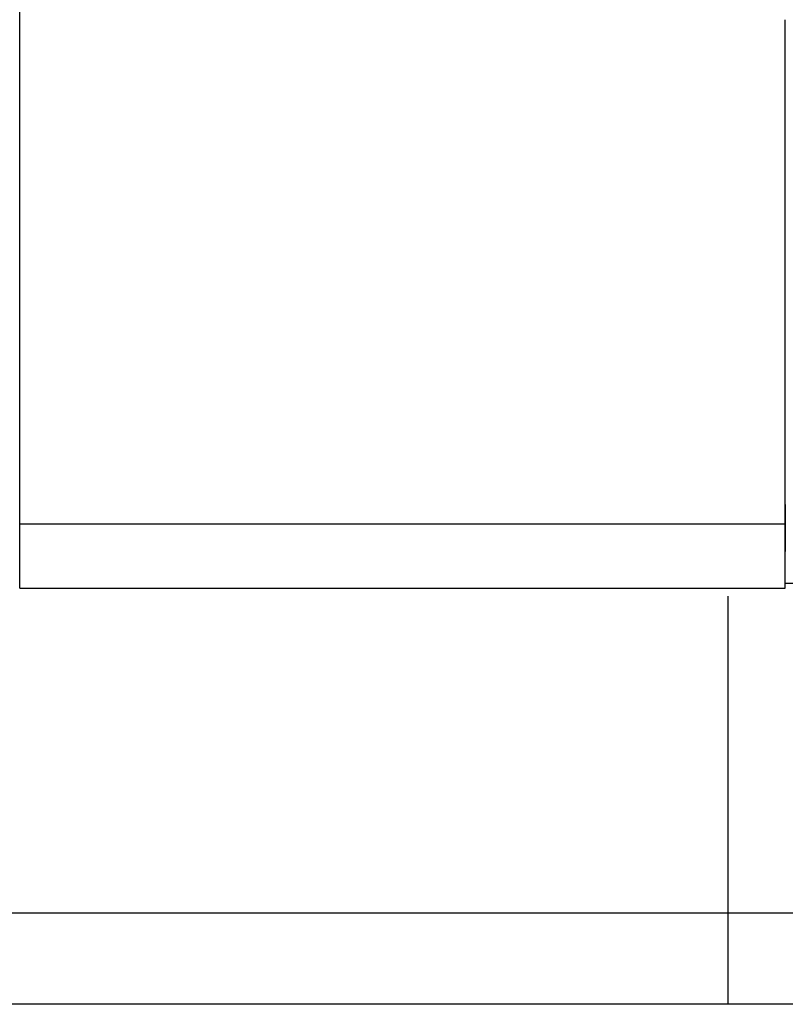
# Model space of a CAD drawing. Header units: millimetres. Extents: x 660 to 909, y 338 to 416.
# Tile 5 of 53: x 831.97 to 837.97, y 352.85 to 360.58. Entities that reach past the tile are written whole.
import ezdxf
from ezdxf.lldxf.tags import DXFTag

# ---------------------------------------------------------------- set-up
doc = ezdxf.new("R2010")
doc.units = ezdxf.units.MM
doc.header["$LTSCALE"] = 0.1
for name, color, linetype in [('2', 7, 'CONTINUOUS'), ('HID', 2, 'DASHED'), ('OUT', 3, 'CONTINUOUS')]:
    doc.layers.add(name, color=color, linetype=linetype)
tags = doc.linetypes.add('DASHED', pattern=[25.72, 12.86, -12.86]).pattern_tags.tags
tags[6:7] = [DXFTag(74, 4), DXFTag(75, 0), DXFTag(340, '0'), DXFTag(46, 0.0), DXFTag(50, 0.0), DXFTag(44, 0.0), DXFTag(45, 0.0)]
tags[4:5] = [DXFTag(74, 4), DXFTag(75, 0), DXFTag(340, '0'), DXFTag(46, 0.0), DXFTag(50, 0.0), DXFTag(44, 0.0), DXFTag(45, 0.0)]

msp = doc.modelspace()

# ---------------------------------------------------------------- linework, layer by layer
at = {"layer": '2', "color": 0, "linetype": 'Continuous'}
for p, q in [((831.9661, 356.619), (831.9661, 375.6202)), ((837.9661, 356.7745), (837.9661, 356.9859)), ((837.9661, 356.7746), (837.9661, 356.4046)), ((837.9661, 356.1546), (837.9661, 356.7745)), ((831.9661, 356.119), (831.9661, 356.619)), ((837.9661, 356.619), (831.9661, 356.619)), ((837.9661, 356.119), (837.9661, 356.1546)), ((860.8661, 356.1546), (837.9661, 356.1546)), ((831.9661, 356.119), (837.9661, 356.119)), ((909.1661, 353.5688), (788.9399, 353.5688)), ((909.1661, 352.8546), (769.7661, 352.8546))]:
    msp.add_line(p, q, dxfattribs=at)
at = {"layer": 'HID', "color": 0}
msp.add_line((837.5161, 356.0546), (837.5161, 352.8546), dxfattribs=at)
at = {"layer": 'OUT', "color": 0, "linetype": 'Continuous'}
for p, q in [((837.9661, 357.5546), (837.9661, 360.5768)), ((837.9661, 356.1546), (837.9661, 357.5546)), ((837.9661, 356.119), (837.9661, 356.1546))]:
    msp.add_line(p, q, dxfattribs=at)

doc.saveas('drawing.dxf')
